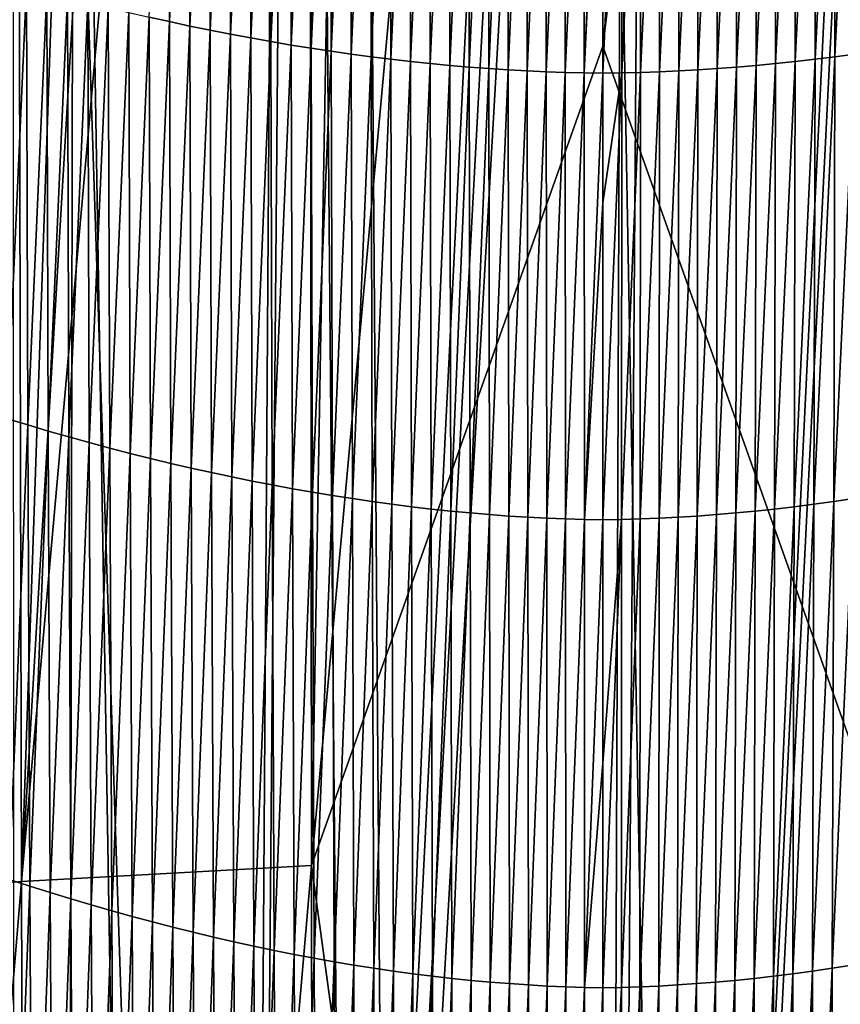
# Model space of a CAD drawing. Header units: metres. Extents: x -24 to 24, y -238 to 25.
# Tile 62 of 256: x -3.58 to 1.46, y -47.6 to -41.56. Entities that reach past the tile are written whole.
import ezdxf

# ---------------------------------------------------------------- set-up
doc = ezdxf.new("R2010")
doc.units = ezdxf.units.M
doc.layers.add('solid_10441023_001', color=7, linetype='CONTINUOUS')

msp = doc.modelspace()

# ---------------------------------------------------------------- linework, layer by layer
at = {"layer": 'solid_10441023_001'}
for points in [[(-3.566604, -46.842449, 88.25399), (-1.787824, -46.745621, 88.445786), (-1.806973, -27.146549, 83.195206)], [(-2.405645, -27.160458, 83.143303), (-3.566604, -46.842449, 88.25399), (-1.806973, -27.146549, 83.195206)], [(-2.405645, -27.160458, 83.143303), (-2.892589, -27.174698, 83.090157), (-3.566604, -46.842449, 88.25399)], [(-1.443438, -27.140036, 83.219521), (-1.806973, -27.146549, 83.195206), (-1.787824, -46.745621, 88.445786)], [(0, -27.12854, 83.262421), (-1.443438, -27.140036, 83.219521), (-1.787824, -46.745621, 88.445786)], [(0, -41.722874, 87.172966), (0, -27.12854, 83.262421), (-1.787824, -46.745621, 88.445786)], [(1.443438, -27.140036, 83.219521), (0, -27.12854, 83.262421), (0, -41.722874, 87.172966)], [(1.443438, -27.140036, 83.219521), (0, -41.722874, 87.172966), (1.806973, -27.146549, 83.195206)], [(1.806973, -27.146549, 83.195206), (0, -41.722874, 87.172966), (1.787824, -46.745625, 88.445786)], [(-5.316508, -47.005234, 87.938446), (-3.566604, -46.842449, 88.25399), (-3.612566, -27.2006, 82.993492)], [(-2.892589, -27.174698, 83.090157), (-3.612566, -27.2006, 82.993492), (-3.566604, -46.842449, 88.25399)], [(-3.645365, -30.080162, 72.965561), (-3.53385, -30.101234, 72.953178), (-4.432342, -69.19239, 83.620834)], [(-3.53385, -30.101234, 72.953178), (-2.230711, -69.448067, 83.334251), (-4.432342, -69.19239, 83.620834)], [(-3.53385, -30.101234, 72.953178), (-1.96983, -30.327375, 72.81971), (-2.230711, -69.448067, 83.334251)], [(-1.96983, -30.327375, 72.81971), (-1.89834, -30.334637, 72.815399), (-2.230711, -69.448067, 83.334251)], [(-1.89834, -30.334637, 72.815399), (-0.284752, -30.427301, 72.760147), (-2.230711, -69.448067, 83.334251)], [(1.966501, -30.327717, 72.819511), (2.230711, -69.448067, 83.334251), (0, -69.534363, 83.237007)], [(1.898634, -30.334604, 72.815422), (1.966501, -30.327717, 72.819511), (0, -69.534363, 83.237007)], [(0.284752, -30.427301, 72.760147), (1.898634, -30.334604, 72.815422), (0, -69.534363, 83.237007)], [(-0.284752, -30.427301, 72.760147), (-0.142244, -30.428909, 72.759186), (-2.230711, -69.448067, 83.334251)], [(-0.142244, -30.428909, 72.759186), (0, -30.429424, 72.758858), (-2.230711, -69.448067, 83.334251)], [(-2.230711, -69.448067, 83.334251), (0, -30.429424, 72.758858), (0, -69.534363, 83.237007)], [(0.142244, -30.428909, 72.759186), (0.284752, -30.427301, 72.760147), (0, -69.534363, 83.237007)], [(0, -30.429424, 72.758858), (0.142244, -30.428909, 72.759186), (0, -69.534363, 83.237007)], [(-3.241028, -34.200409, 21.194168), (-3.617766, -34.117691, 21.149675), (-3.579541, -230.089828, 73.662628)], [(-3.241028, -34.200409, 21.194168), (-3.579541, -230.089828, 73.662628), (-0.000026, -230.061752, 73.765747)], [(-1.754578, -34.453342, 21.326065), (-3.241028, -34.200409, 21.194168), (-0.000026, -230.061752, 73.765747)], [(-1.467946, -34.487286, 21.343132), (-1.754578, -34.453342, 21.326065), (-0.000026, -230.061752, 73.765747)], [(-1.467946, -34.487286, 21.343132), (-0.000026, -230.061752, 73.765747), (0, -34.570553, 21.384037)], [(3.576013, -230.089767, 73.662834), (1.467946, -34.487286, 21.343132), (0, -34.570553, 21.384037)], [(-0.000026, -230.061752, 73.765747), (3.576013, -230.089767, 73.662834), (0, -34.570553, 21.384037)], [(-2.658057, -41.572247, -6.033726), (-2.783028, -41.544384, -6.034948), (-2.662667, -39.014996, -7.946606)], [(-2.658057, -41.572247, -6.033726), (-2.662667, -39.014996, -7.946606), (-2.538125, -39.039497, -7.946858)], [(-2.533264, -41.59898, -6.032499), (-2.658057, -41.572247, -6.033726), (-2.538125, -39.039497, -7.946858)], [(-2.533264, -41.59898, -6.032499), (-2.538125, -39.039497, -7.946858), (-2.413751, -39.062927, -7.947072)], [(-2.408677, -41.624584, -6.031271), (-2.533264, -41.59898, -6.032499), (-2.413751, -39.062927, -7.947072)], [(-2.408677, -41.624584, -6.031271), (-2.413751, -39.062927, -7.947072), (-2.28957, -39.085281, -7.947249)], [(-2.28432, -41.649044, -6.030045), (-2.408677, -41.624584, -6.031271), (-2.28957, -39.085281, -7.947249)], [(-2.28432, -41.649044, -6.030045), (-2.28957, -39.085281, -7.947249), (-2.165607, -39.106552, -7.947392)], [(-2.160219, -41.672356, -6.028824), (-2.28432, -41.649044, -6.030045), (-2.165607, -39.106552, -7.947392)], [(-2.160219, -41.672356, -6.028824), (-2.165607, -39.106552, -7.947392), (-2.041888, -39.126732, -7.947504)], [(-2.036402, -41.694511, -6.027611), (-2.160219, -41.672356, -6.028824), (-2.041888, -39.126732, -7.947504)], [(-2.036402, -41.694511, -6.027611), (-2.041888, -39.126732, -7.947504), (-1.918436, -39.145817, -7.947587)], [(-1.912894, -41.715508, -6.026409), (-2.036402, -41.694511, -6.027611), (-1.918436, -39.145817, -7.947587)], [(-1.912894, -41.715508, -6.026409), (-1.918436, -39.145817, -7.947587), (-1.795277, -39.163799, -7.947643)], [(-1.78972, -41.735332, -6.025222), (-1.912894, -41.715508, -6.026409), (-1.795277, -39.163799, -7.947643)], [(-1.78972, -41.735332, -6.025222), (-1.795277, -39.163799, -7.947643), (-1.672437, -39.180668, -7.947675)], [(-1.666908, -41.753983, -6.024053), (-1.78972, -41.735332, -6.025222), (-1.672437, -39.180668, -7.947675)], [(-1.666908, -41.753983, -6.024053), (-1.672437, -39.180668, -7.947675), (-1.549939, -39.196426, -7.947685)], [(-1.544482, -41.77145, -6.022904), (-1.666908, -41.753983, -6.024053), (-1.549939, -39.196426, -7.947685)], [(-1.544482, -41.77145, -6.022904), (-1.549939, -39.196426, -7.947685), (-1.427808, -39.21106, -7.947675)], [(-1.422469, -41.787727, -6.021779), (-1.544482, -41.77145, -6.022904), (-1.427808, -39.21106, -7.947675)], [(-1.422469, -41.787727, -6.021779), (-1.427808, -39.21106, -7.947675), (-1.30607, -39.224564, -7.947649)], [(-1.300896, -41.802811, -6.020681), (-1.422469, -41.787727, -6.021779), (-1.30607, -39.224564, -7.947649)], [(-1.300896, -41.802811, -6.020681), (-1.30607, -39.224564, -7.947649), (-1.18475, -39.236935, -7.947608)], [(1.179787, -41.816685, -6.019614), (1.18475, -39.236935, -7.947608), (1.30607, -39.224564, -7.947649)], [(1.300896, -41.802811, -6.020681), (1.179787, -41.816685, -6.019614), (1.30607, -39.224564, -7.947649)], [(1.300896, -41.802811, -6.020681), (1.30607, -39.224564, -7.947649), (1.427808, -39.21106, -7.947675)], [(1.422469, -41.787727, -6.021779), (1.300896, -41.802811, -6.020681), (1.427808, -39.21106, -7.947675)], [(1.422469, -41.787727, -6.021779), (1.427808, -39.21106, -7.947675), (1.549939, -39.196426, -7.947685)], [(1.544482, -41.77145, -6.022904), (1.422469, -41.787727, -6.021779), (1.549939, -39.196426, -7.947685)], [(-1.179787, -41.816685, -6.019614), (-1.300896, -41.802811, -6.020681), (-1.18475, -39.236935, -7.947608)], [(-1.179787, -41.816685, -6.019614), (-1.18475, -39.236935, -7.947608), (-1.063873, -39.248161, -7.947556)], [(-1.05917, -41.829353, -6.018579), (-1.179787, -41.816685, -6.019614), (-1.063873, -39.248161, -7.947556)], [(-1.05917, -41.829353, -6.018579), (-1.063873, -39.248161, -7.947556), (-0.943462, -39.258244, -7.947493)], [(-0.939069, -41.840801, -6.017582), (-1.05917, -41.829353, -6.018579), (-0.943462, -39.258244, -7.947493)], [(-0.939069, -41.840801, -6.017582), (-0.943462, -39.258244, -7.947493), (-0.823545, -39.267166, -7.947423)], [(-0.819512, -41.851025, -6.016623), (-0.939069, -41.840801, -6.017582), (-0.823545, -39.267166, -7.947423)], [(-0.819512, -41.851025, -6.016623), (-0.823545, -39.267166, -7.947423), (-0.704144, -39.274929, -7.947349)], [(-0.700523, -41.86002, -6.015708), (-0.819512, -41.851025, -6.016623), (-0.704144, -39.274929, -7.947349)], [(-0.700523, -41.86002, -6.015708), (-0.704144, -39.274929, -7.947349), (-0.585286, -39.281528, -7.947273)], [(-0.58213, -41.867771, -6.014839), (-0.700523, -41.86002, -6.015708), (-0.585286, -39.281528, -7.947273)], [(-0.58213, -41.867771, -6.014839), (-0.585286, -39.281528, -7.947273), (-0.466994, -39.286949, -7.947196)], [(-0.464358, -41.874283, -6.014019), (-0.58213, -41.867771, -6.014839), (-0.466994, -39.286949, -7.947196)], [(-0.464358, -41.874283, -6.014019), (-0.466994, -39.286949, -7.947196), (-0.349295, -39.291191, -7.947123)], [(-0.347234, -41.879536, -6.01325), (-0.464358, -41.874283, -6.014019), (-0.349295, -39.291191, -7.947123)], [(-0.347234, -41.879536, -6.01325), (-0.349295, -39.291191, -7.947123), (-0.232213, -39.294247, -7.947054)], [(-0.230782, -41.883533, -6.012537), (-0.347234, -41.879536, -6.01325), (-0.232213, -39.294247, -7.947054)], [(-0.230782, -41.883533, -6.012537), (-0.232213, -39.294247, -7.947054), (-0.115773, -39.296108, -7.946992)], [(0.11503, -41.886265, -6.011883), (0.115773, -39.296108, -7.946992), (0.232213, -39.294247, -7.947054)], [(0.230782, -41.883533, -6.012537), (0.11503, -41.886265, -6.011883), (0.232213, -39.294247, -7.947054)], [(0.230782, -41.883533, -6.012537), (0.232213, -39.294247, -7.947054), (0.349295, -39.291191, -7.947123)], [(0.347234, -41.879536, -6.01325), (0.230782, -41.883533, -6.012537), (0.349295, -39.291191, -7.947123)], [(0.347234, -41.879536, -6.01325), (0.349295, -39.291191, -7.947123), (0.466994, -39.286949, -7.947196)], [(0.464358, -41.874283, -6.014019), (0.347234, -41.879536, -6.01325), (0.466994, -39.286949, -7.947196)], [(0.464358, -41.874283, -6.014019), (0.466994, -39.286949, -7.947196), (0.585286, -39.281528, -7.947273)], [(0.58213, -41.867771, -6.014839), (0.464358, -41.874283, -6.014019), (0.585286, -39.281528, -7.947273)], [(0.58213, -41.867771, -6.014839), (0.585286, -39.281528, -7.947273), (0.704144, -39.274929, -7.947349)], [(0.700523, -41.86002, -6.015708), (0.58213, -41.867771, -6.014839), (0.704144, -39.274929, -7.947349)], [(0.700523, -41.86002, -6.015708), (0.704144, -39.274929, -7.947349), (0.823545, -39.267166, -7.947423)], [(0.819512, -41.851025, -6.016623), (0.700523, -41.86002, -6.015708), (0.823545, -39.267166, -7.947423)], [(0.819512, -41.851025, -6.016623), (0.823545, -39.267166, -7.947423), (0.943462, -39.258244, -7.947493)], [(0.939069, -41.840801, -6.017582), (0.819512, -41.851025, -6.016623), (0.943462, -39.258244, -7.947493)], [(0.939069, -41.840801, -6.017582), (0.943462, -39.258244, -7.947493), (1.063873, -39.248161, -7.947556)], [(1.05917, -41.829353, -6.018579), (0.939069, -41.840801, -6.017582), (1.063873, -39.248161, -7.947556)], [(1.05917, -41.829353, -6.018579), (1.063873, -39.248161, -7.947556), (1.18475, -39.236935, -7.947608)], [(1.179787, -41.816685, -6.019614), (1.05917, -41.829353, -6.018579), (1.18475, -39.236935, -7.947608)], [(-0.11503, -41.886265, -6.011883), (-0.230782, -41.883533, -6.012537), (-0.115773, -39.296108, -7.946992)], [(-0.11503, -41.886265, -6.011883), (-0.115773, -39.296108, -7.946992), (0, -39.296719, -7.946983)], [(0, -39.463322, -7.812435), (-0.11503, -41.886265, -6.011883), (0, -39.296719, -7.946983)], [(0.115773, -39.296108, -7.946992), (0, -41.887814, -6.011228), (0, -39.463322, -7.812435)], [(0.11503, -41.886265, -6.011883), (0, -41.887814, -6.011228), (0.115773, -39.296108, -7.946992)], [(0, -39.463322, -7.812435), (0, -41.887814, -6.011228), (-0.11503, -41.886265, -6.011883)], [(-3.653523, -44.00647, -4.350955), (-3.660649, -41.318508, -6.043179), (-3.535154, -41.354, -6.042045)], [(-3.527722, -44.044701, -4.3483), (-3.653523, -44.00647, -4.350955), (-3.535154, -41.354, -6.042045)], [(-3.527722, -44.044701, -4.3483), (-3.535154, -41.354, -6.042045), (-3.409656, -41.388439, -6.040897)], [(-3.401946, -44.081814, -4.345666), (-3.527722, -44.044701, -4.3483), (-3.409656, -41.388439, -6.040897)], [(-3.401946, -44.081814, -4.345666), (-3.409656, -41.388439, -6.040897), (-3.284181, -41.421814, -6.039735)], [(-3.276224, -44.117794, -4.343054), (-3.401946, -44.081814, -4.345666), (-3.284181, -41.421814, -6.039735)], [(-3.276224, -44.117794, -4.343054), (-3.284181, -41.421814, -6.039735), (-3.158755, -41.454105, -6.038558)], [(-3.150581, -44.152626, -4.340464), (-3.276224, -44.117794, -4.343054), (-3.158755, -41.454105, -6.038558)], [(-3.150581, -44.152626, -4.340464), (-3.158755, -41.454105, -6.038558), (-3.033403, -41.485306, -6.037367)], [(-3.025045, -44.186295, -4.337896), (-3.150581, -44.152626, -4.340464), (-3.033403, -41.485306, -6.037367)], [(-3.025045, -44.186295, -4.337896), (-3.033403, -41.485306, -6.037367), (-2.908152, -41.515404, -6.036163)], [(-2.899643, -44.218792, -4.335352), (-3.025045, -44.186295, -4.337896), (-2.908152, -41.515404, -6.036163)], [(-2.899643, -44.218792, -4.335352), (-2.908152, -41.515404, -6.036163), (-2.783028, -41.544384, -6.034948)], [(-2.774403, -44.250103, -4.332836), (-2.899643, -44.218792, -4.335352), (-2.783028, -41.544384, -6.034948)], [(-2.774403, -44.250103, -4.332836), (-2.783028, -41.544384, -6.034948), (-2.658057, -41.572247, -6.033726)], [(-2.649349, -44.280224, -4.33035), (-2.774403, -44.250103, -4.332836), (-2.658057, -41.572247, -6.033726)], [(-2.649349, -44.280224, -4.33035), (-2.658057, -41.572247, -6.033726), (-2.533264, -41.59898, -6.032499)], [(-2.524511, -44.309147, -4.327899), (-2.649349, -44.280224, -4.33035), (-2.533264, -41.59898, -6.032499)], [(-2.524511, -44.309147, -4.327899), (-2.533264, -41.59898, -6.032499), (-2.408677, -41.624584, -6.031271)], [(-2.399914, -44.336864, -4.325487), (-2.524511, -44.309147, -4.327899), (-2.408677, -41.624584, -6.031271)], [(-2.399914, -44.336864, -4.325487), (-2.408677, -41.624584, -6.031271), (-2.28432, -41.649044, -6.030045)], [(-2.275585, -44.363365, -4.323117), (-2.399914, -44.336864, -4.325487), (-2.28432, -41.649044, -6.030045)], [(-2.275585, -44.363365, -4.323117), (-2.28432, -41.649044, -6.030045), (-2.160219, -41.672356, -6.028824)], [(-2.151552, -44.388649, -4.320794), (-2.275585, -44.363365, -4.323117), (-2.160219, -41.672356, -6.028824)], [(-2.151552, -44.388649, -4.320794), (-2.160219, -41.672356, -6.028824), (-2.036402, -41.694511, -6.027611)], [(-2.02784, -44.412704, -4.31852), (-2.151552, -44.388649, -4.320794), (-2.036402, -41.694511, -6.027611)], [(-2.02784, -44.412704, -4.31852), (-2.036402, -41.694511, -6.027611), (-1.912894, -41.715508, -6.026409)], [(-1.904477, -44.435524, -4.3163), (-2.02784, -44.412704, -4.31852), (-1.912894, -41.715508, -6.026409)], [(-1.904477, -44.435524, -4.3163), (-1.912894, -41.715508, -6.026409), (-1.78972, -41.735332, -6.025222)], [(-1.781489, -44.4571, -4.314138), (-1.904477, -44.435524, -4.3163), (-1.78972, -41.735332, -6.025222)], [(-1.781489, -44.4571, -4.314138), (-1.78972, -41.735332, -6.025222), (-1.666908, -41.753983, -6.024053)], [(0, -59.765213, 92.007393), (0, -41.722874, 87.172966), (-1.787824, -46.745621, 88.445786)], [(-1.658905, -44.477428, -4.312038), (-1.781489, -44.4571, -4.314138), (-1.666908, -41.753983, -6.024053)], [(-1.658905, -44.477428, -4.312038), (-1.666908, -41.753983, -6.024053), (-1.544482, -41.77145, -6.022904)], [(1.787824, -46.745625, 88.445786), (0, -41.722874, 87.172966), (0, -59.765213, 92.007393)], [(-1.536749, -44.496494, -4.310004), (-1.658905, -44.477428, -4.312038), (-1.544482, -41.77145, -6.022904)], [(-1.536749, -44.496494, -4.310004), (-1.544482, -41.77145, -6.022904), (-1.422469, -41.787727, -6.021779)], [(-1.415049, -44.514297, -4.308038), (-1.536749, -44.496494, -4.310004), (-1.422469, -41.787727, -6.021779)], [(-1.415049, -44.514297, -4.308038), (-1.422469, -41.787727, -6.021779), (-1.300896, -41.802811, -6.020681)], [(-1.293832, -44.53083, -4.306145), (-1.415049, -44.514297, -4.308038), (-1.300896, -41.802811, -6.020681)], [(-1.293832, -44.53083, -4.306145), (-1.300896, -41.802811, -6.020681), (-1.179787, -41.816685, -6.019614)], [(-1.173125, -44.546082, -4.304329), (-1.293832, -44.53083, -4.306145), (-1.179787, -41.816685, -6.019614)], [(-1.173125, -44.546082, -4.304329), (-1.179787, -41.816685, -6.019614), (-1.05917, -41.829353, -6.018579)], [(-1.052955, -44.560043, -4.302594), (-1.173125, -44.546082, -4.304329), (-1.05917, -41.829353, -6.018579)], [(-1.052955, -44.560043, -4.302594), (-1.05917, -41.829353, -6.018579), (-0.939069, -41.840801, -6.017582)], [(0.933348, -44.572712, -4.300943), (0.939069, -41.840801, -6.017582), (1.05917, -41.829353, -6.018579)], [(1.052955, -44.560043, -4.302594), (0.933348, -44.572712, -4.300943), (1.05917, -41.829353, -6.018579)], [(1.052955, -44.560043, -4.302594), (1.05917, -41.829353, -6.018579), (1.179787, -41.816685, -6.019614)], [(1.173125, -44.546082, -4.304329), (1.052955, -44.560043, -4.302594), (1.179787, -41.816685, -6.019614)], [(1.173125, -44.546082, -4.304329), (1.179787, -41.816685, -6.019614), (1.300896, -41.802811, -6.020681)], [(1.293832, -44.53083, -4.306145), (1.173125, -44.546082, -4.304329), (1.300896, -41.802811, -6.020681)], [(1.293832, -44.53083, -4.306145), (1.300896, -41.802811, -6.020681), (1.422469, -41.787727, -6.021779)], [(1.415049, -44.514297, -4.308038), (1.293832, -44.53083, -4.306145), (1.422469, -41.787727, -6.021779)], [(1.415049, -44.514297, -4.308038), (1.422469, -41.787727, -6.021779), (1.544482, -41.77145, -6.022904)], [(1.536749, -44.496494, -4.310004), (1.415049, -44.514297, -4.308038), (1.544482, -41.77145, -6.022904)], [(-0.933348, -44.572712, -4.300943), (-1.052955, -44.560043, -4.302594), (-0.939069, -41.840801, -6.017582)], [(-0.933348, -44.572712, -4.300943), (-0.939069, -41.840801, -6.017582), (-0.819512, -41.851025, -6.016623)], [(-0.814331, -44.58408, -4.299381), (-0.933348, -44.572712, -4.300943), (-0.819512, -41.851025, -6.016623)], [(-0.814331, -44.58408, -4.299381), (-0.819512, -41.851025, -6.016623), (-0.700523, -41.86002, -6.015708)], [(-0.695931, -44.594135, -4.297911), (-0.814331, -44.58408, -4.299381), (-0.700523, -41.86002, -6.015708)], [(-0.695931, -44.594135, -4.297911), (-0.700523, -41.86002, -6.015708), (-0.58213, -41.867771, -6.014839)], [(-0.578175, -44.602875, -4.296536), (-0.695931, -44.594135, -4.297911), (-0.58213, -41.867771, -6.014839)], [(-0.578175, -44.602875, -4.296536), (-0.58213, -41.867771, -6.014839), (-0.464358, -41.874283, -6.014019)], [(-0.46109, -44.610291, -4.295262), (-0.578175, -44.602875, -4.296536), (-0.464358, -41.874283, -6.014019)], [(-0.46109, -44.610291, -4.295262), (-0.464358, -41.874283, -6.014019), (-0.347234, -41.879536, -6.01325)], [(-0.344702, -44.616371, -4.294091), (-0.46109, -44.610291, -4.295262), (-0.347234, -41.879536, -6.01325)], [(-0.344702, -44.616371, -4.294091), (-0.347234, -41.879536, -6.01325), (-0.230782, -41.883533, -6.012537)], [(-0.229039, -44.621117, -4.293027), (-0.344702, -44.616371, -4.294091), (-0.230782, -41.883533, -6.012537)], [(-0.229039, -44.621117, -4.293027), (-0.230782, -41.883533, -6.012537), (-0.11503, -41.886265, -6.011883)], [(-0.114126, -44.624512, -4.292075), (-0.229039, -44.621117, -4.293027), (-0.11503, -41.886265, -6.011883)], [(-0.114126, -44.624512, -4.292075), (-0.11503, -41.886265, -6.011883), (0, -41.887814, -6.011228)], [(0, -42.683083, -5.479637), (-0.114126, -44.624512, -4.292075), (0, -41.887814, -6.011228)], [(0.11503, -41.886265, -6.011883), (0, -42.683083, -5.479637), (0, -41.887814, -6.011228)], [(0.11503, -41.886265, -6.011883), (0, -44.626637, -4.29119), (0, -42.683083, -5.479637)], [(0.114126, -44.624512, -4.292075), (0, -44.626637, -4.29119), (0.11503, -41.886265, -6.011883)], [(0.114126, -44.624512, -4.292075), (0.11503, -41.886265, -6.011883), (0.230782, -41.883533, -6.012537)], [(0.229039, -44.621117, -4.293027), (0.114126, -44.624512, -4.292075), (0.230782, -41.883533, -6.012537)], [(0.229039, -44.621117, -4.293027), (0.230782, -41.883533, -6.012537), (0.347234, -41.879536, -6.01325)], [(0.344702, -44.616371, -4.294091), (0.229039, -44.621117, -4.293027), (0.347234, -41.879536, -6.01325)], [(0.344702, -44.616371, -4.294091), (0.347234, -41.879536, -6.01325), (0.464358, -41.874283, -6.014019)], [(0.46109, -44.610291, -4.295262), (0.344702, -44.616371, -4.294091), (0.464358, -41.874283, -6.014019)], [(0.46109, -44.610291, -4.295262), (0.464358, -41.874283, -6.014019), (0.58213, -41.867771, -6.014839)], [(0.578175, -44.602875, -4.296536), (0.46109, -44.610291, -4.295262), (0.58213, -41.867771, -6.014839)], [(0.578175, -44.602875, -4.296536), (0.58213, -41.867771, -6.014839), (0.700523, -41.86002, -6.015708)], [(0.695931, -44.594135, -4.297911), (0.578175, -44.602875, -4.296536), (0.700523, -41.86002, -6.015708)], [(0.695931, -44.594135, -4.297911), (0.700523, -41.86002, -6.015708), (0.819512, -41.851025, -6.016623)], [(0.814331, -44.58408, -4.299381), (0.695931, -44.594135, -4.297911), (0.819512, -41.851025, -6.016623)], [(0.814331, -44.58408, -4.299381), (0.819512, -41.851025, -6.016623), (0.939069, -41.840801, -6.017582)], [(0.933348, -44.572712, -4.300943), (0.814331, -44.58408, -4.299381), (0.939069, -41.840801, -6.017582)], [(0, -42.683083, -5.479637), (0, -44.626637, -4.29119), (-0.114126, -44.624512, -4.292075)], [(-3.641375, -46.830593, -2.877371), (-3.653523, -44.00647, -4.350955), (-3.527722, -44.044701, -4.3483)], [(-3.515466, -46.871525, -2.873437), (-3.641375, -46.830593, -2.877371), (-3.527722, -44.044701, -4.3483)], [(-3.515466, -46.871525, -2.873437), (-3.527722, -44.044701, -4.3483), (-3.401946, -44.081814, -4.345666)], [(-3.389613, -46.911259, -2.869561), (-3.515466, -46.871525, -2.873437), (-3.401946, -44.081814, -4.345666)], [(-3.389613, -46.911259, -2.869561), (-3.401946, -44.081814, -4.345666), (-3.276224, -44.117794, -4.343054)], [(-3.263842, -46.949783, -2.865745), (-3.389613, -46.911259, -2.869561), (-3.276224, -44.117794, -4.343054)], [(-3.263842, -46.949783, -2.865745), (-3.276224, -44.117794, -4.343054), (-3.150581, -44.152626, -4.340464)], [(-3.138182, -46.98708, -2.861989), (-3.263842, -46.949783, -2.865745), (-3.150581, -44.152626, -4.340464)], [(-3.138182, -46.98708, -2.861989), (-3.150581, -44.152626, -4.340464), (-3.025045, -44.186295, -4.337896)], [(-3.012662, -47.023132, -2.858293), (-3.138182, -46.98708, -2.861989), (-3.025045, -44.186295, -4.337896)], [(-3.012662, -47.023132, -2.858293), (-3.025045, -44.186295, -4.337896), (-2.899643, -44.218792, -4.335352)], [(-2.887309, -47.05793, -2.854661), (-3.012662, -47.023132, -2.858293), (-2.899643, -44.218792, -4.335352)], [(-2.887309, -47.05793, -2.854661), (-2.899643, -44.218792, -4.335352), (-2.774403, -44.250103, -4.332836)], [(-2.76215, -47.091461, -2.851096), (-2.887309, -47.05793, -2.854661), (-2.774403, -44.250103, -4.332836)], [(-2.76215, -47.091461, -2.851096), (-2.774403, -44.250103, -4.332836), (-2.649349, -44.280224, -4.33035)], [(-2.637213, -47.123718, -2.847602), (-2.76215, -47.091461, -2.851096), (-2.649349, -44.280224, -4.33035)], [(-2.637213, -47.123718, -2.847602), (-2.649349, -44.280224, -4.33035), (-2.524511, -44.309147, -4.327899)], [(-2.512525, -47.154697, -2.844183), (-2.637213, -47.123718, -2.847602), (-2.524511, -44.309147, -4.327899)], [(-2.512525, -47.154697, -2.844183), (-2.524511, -44.309147, -4.327899), (-2.399914, -44.336864, -4.325487)], [(-2.388114, -47.184383, -2.840845), (-2.512525, -47.154697, -2.844183), (-2.399914, -44.336864, -4.325487)], [(-2.388114, -47.184383, -2.840845), (-2.399914, -44.336864, -4.325487), (-2.275585, -44.363365, -4.323117)], [(-2.264006, -47.212772, -2.837592), (-2.388114, -47.184383, -2.840845), (-2.275585, -44.363365, -4.323117)], [(-2.264006, -47.212772, -2.837592), (-2.275585, -44.363365, -4.323117), (-2.151552, -44.388649, -4.320794)], [(-2.140229, -47.239861, -2.834427), (-2.264006, -47.212772, -2.837592), (-2.151552, -44.388649, -4.320794)], [(-2.140229, -47.239861, -2.834427), (-2.151552, -44.388649, -4.320794), (-2.02784, -44.412704, -4.31852)], [(-2.016811, -47.265633, -2.831357), (-2.140229, -47.239861, -2.834427), (-2.02784, -44.412704, -4.31852)], [(-2.016811, -47.265633, -2.831357), (-2.02784, -44.412704, -4.31852), (-1.904477, -44.435524, -4.3163)], [(-1.893779, -47.290085, -2.828384), (-2.016811, -47.265633, -2.831357), (-1.904477, -44.435524, -4.3163)], [(-1.893779, -47.290085, -2.828384), (-1.904477, -44.435524, -4.3163), (-1.781489, -44.4571, -4.314138)], [(-1.771159, -47.313206, -2.825514), (-1.893779, -47.290085, -2.828384), (-1.781489, -44.4571, -4.314138)], [(-1.771159, -47.313206, -2.825514), (-1.781489, -44.4571, -4.314138), (-1.658905, -44.477428, -4.312038)], [(-1.64898, -47.334991, -2.82275), (-1.771159, -47.313206, -2.825514), (-1.658905, -44.477428, -4.312038)], [(-1.64898, -47.334991, -2.82275), (-1.658905, -44.477428, -4.312038), (-1.536749, -44.496494, -4.310004)], [(-1.527269, -47.355434, -2.820098), (-1.64898, -47.334991, -2.82275), (-1.536749, -44.496494, -4.310004)], [(-1.527269, -47.355434, -2.820098), (-1.536749, -44.496494, -4.310004), (-1.415049, -44.514297, -4.308038)], [(-1.406052, -47.374523, -2.817562), (-1.527269, -47.355434, -2.820098), (-1.415049, -44.514297, -4.308038)], [(-1.406052, -47.374523, -2.817562), (-1.415049, -44.514297, -4.308038), (-1.293832, -44.53083, -4.306145)], [(-1.285358, -47.392254, -2.815146), (-1.406052, -47.374523, -2.817562), (-1.293832, -44.53083, -4.306145)], [(-1.285358, -47.392254, -2.815146), (-1.293832, -44.53083, -4.306145), (-1.173125, -44.546082, -4.304329)], [(-1.165213, -47.408611, -2.812854), (-1.285358, -47.392254, -2.815146), (-1.173125, -44.546082, -4.304329)], [(-1.165213, -47.408611, -2.812854), (-1.173125, -44.546082, -4.304329), (-1.052955, -44.560043, -4.302594)], [(1.045646, -47.423599, -2.810692), (1.052955, -44.560043, -4.302594), (1.173125, -44.546082, -4.304329)], [(1.165213, -47.408611, -2.812854), (1.045646, -47.423599, -2.810692), (1.173125, -44.546082, -4.304329)], [(1.165213, -47.408611, -2.812854), (1.173125, -44.546082, -4.304329), (1.293832, -44.53083, -4.306145)], [(1.285358, -47.392254, -2.815146), (1.165213, -47.408611, -2.812854), (1.293832, -44.53083, -4.306145)], [(1.285358, -47.392254, -2.815146), (1.293832, -44.53083, -4.306145), (1.415049, -44.514297, -4.308038)], [(1.406052, -47.374523, -2.817562), (1.285358, -47.392254, -2.815146), (1.415049, -44.514297, -4.308038)], [(1.406052, -47.374523, -2.817562), (1.415049, -44.514297, -4.308038), (1.536749, -44.496494, -4.310004)], [(1.527269, -47.355434, -2.820098), (1.406052, -47.374523, -2.817562), (1.536749, -44.496494, -4.310004)], [(-1.045646, -47.423599, -2.810692), (-1.165213, -47.408611, -2.812854), (-1.052955, -44.560043, -4.302594)], [(-1.045646, -47.423599, -2.810692), (-1.052955, -44.560043, -4.302594), (-0.933348, -44.572712, -4.300943)], [(-0.926682, -47.437199, -2.808663), (-1.045646, -47.423599, -2.810692), (-0.933348, -44.572712, -4.300943)], [(-0.926682, -47.437199, -2.808663), (-0.933348, -44.572712, -4.300943), (-0.814331, -44.58408, -4.299381)], [(-0.808351, -47.449409, -2.806772), (-0.926682, -47.437199, -2.808663), (-0.814331, -44.58408, -4.299381)], [(-0.808351, -47.449409, -2.806772), (-0.814331, -44.58408, -4.299381), (-0.695931, -44.594135, -4.297911)], [(-0.690678, -47.460217, -2.805024), (-0.808351, -47.449409, -2.806772), (-0.695931, -44.594135, -4.297911)], [(-0.690678, -47.460217, -2.805024), (-0.695931, -44.594135, -4.297911), (-0.578175, -44.602875, -4.296536)], [(-0.573691, -47.46962, -2.803423), (-0.690678, -47.460217, -2.805024), (-0.578175, -44.602875, -4.296536)], [(-0.573691, -47.46962, -2.803423), (-0.578175, -44.602875, -4.296536), (-0.46109, -44.610291, -4.295262)], [(0.457418, -47.477604, -2.801973), (0.46109, -44.610291, -4.295262), (0.578175, -44.602875, -4.296536)], [(0.573691, -47.46962, -2.803423), (0.457418, -47.477604, -2.801973), (0.578175, -44.602875, -4.296536)], [(0.573691, -47.46962, -2.803423), (0.578175, -44.602875, -4.296536), (0.695931, -44.594135, -4.297911)], [(0.690678, -47.460217, -2.805024), (0.573691, -47.46962, -2.803423), (0.695931, -44.594135, -4.297911)], [(0.690678, -47.460217, -2.805024), (0.695931, -44.594135, -4.297911), (0.814331, -44.58408, -4.299381)], [(0.808351, -47.449409, -2.806772), (0.690678, -47.460217, -2.805024), (0.814331, -44.58408, -4.299381)], [(0.808351, -47.449409, -2.806772), (0.814331, -44.58408, -4.299381), (0.933348, -44.572712, -4.300943)], [(0.926682, -47.437199, -2.808663), (0.808351, -47.449409, -2.806772), (0.933348, -44.572712, -4.300943)], [(0.926682, -47.437199, -2.808663), (0.933348, -44.572712, -4.300943), (1.052955, -44.560043, -4.302594)], [(1.045646, -47.423599, -2.810692), (0.926682, -47.437199, -2.808663), (1.052955, -44.560043, -4.302594)], [(-0.457418, -47.477604, -2.801973), (-0.573691, -47.46962, -2.803423), (-0.46109, -44.610291, -4.295262)], [(-0.457418, -47.477604, -2.801973), (-0.46109, -44.610291, -4.295262), (-0.344702, -44.616371, -4.294091)], [(-0.341886, -47.484169, -2.800678), (-0.457418, -47.477604, -2.801973), (-0.344702, -44.616371, -4.294091)], [(-0.341886, -47.484169, -2.800678), (-0.344702, -44.616371, -4.294091), (-0.229039, -44.621117, -4.293027)], [(-0.227121, -47.4893, -2.799544), (-0.341886, -47.484169, -2.800678), (-0.229039, -44.621117, -4.293027)], [(-0.227121, -47.4893, -2.799544), (-0.229039, -44.621117, -4.293027), (-0.114126, -44.624512, -4.292075)], [(-0.113153, -47.492992, -2.798575), (-0.227121, -47.4893, -2.799544), (-0.114126, -44.624512, -4.292075)], [(-0.113153, -47.492992, -2.798575), (-0.114126, -44.624512, -4.292075), (0, -44.626637, -4.29119)], [(0, -46.11869, -3.477676), (-0.113153, -47.492992, -2.798575), (0, -44.626637, -4.29119)], [(0.114126, -44.624512, -4.292075), (0, -46.11869, -3.477676), (0, -44.626637, -4.29119)], [(0.114126, -44.624512, -4.292075), (0, -47.49514, -2.797819), (0, -46.11869, -3.477676)], [(0.113153, -47.492992, -2.798575), (0, -47.49514, -2.797819), (0.114126, -44.624512, -4.292075)], [(0.113153, -47.492992, -2.798575), (0.114126, -44.624512, -4.292075), (0.229039, -44.621117, -4.293027)], [(0.227121, -47.4893, -2.799544), (0.113153, -47.492992, -2.798575), (0.229039, -44.621117, -4.293027)], [(0.227121, -47.4893, -2.799544), (0.229039, -44.621117, -4.293027), (0.344702, -44.616371, -4.294091)], [(0.341886, -47.484169, -2.800678), (0.227121, -47.4893, -2.799544), (0.344702, -44.616371, -4.294091)], [(0.341886, -47.484169, -2.800678), (0.344702, -44.616371, -4.294091), (0.46109, -44.610291, -4.295262)], [(0.457418, -47.477604, -2.801973), (0.341886, -47.484169, -2.800678), (0.46109, -44.610291, -4.295262)], [(0, -46.11869, -3.477676), (0, -47.49514, -2.797819), (-0.113153, -47.492992, -2.798575)], [(-3.566604, -46.842449, 88.25399), (-3.509476, -66.772957, 93.592827), (-1.787824, -46.745621, 88.445786)], [(-3.509476, -66.772957, 93.592827), (-1.760415, -66.706955, 93.7939), (-1.787824, -46.745621, 88.445786)], [(0, -59.765213, 92.007393), (-1.787824, -46.745621, 88.445786), (-1.760415, -66.706955, 93.7939)], [(1.787824, -46.745625, 88.445786), (0, -59.765213, 92.007393), (1.760415, -66.70697, 93.7939)], [(-3.624994, -49.775665, -1.633117), (-3.641375, -46.830593, -2.877371), (-3.515466, -46.871525, -2.873437)], [(-5.316508, -47.005234, 87.938446), (-5.225171, -66.886978, 93.263481), (-3.566604, -46.842449, 88.25399)], [(-5.225171, -66.886978, 93.263481), (-3.509476, -66.772957, 93.592827), (-3.566604, -46.842449, 88.25399)], [(-3.499175, -49.819202, -1.628142), (-3.624994, -49.775665, -1.633117), (-3.515466, -46.871525, -2.873437)], [(-3.499175, -49.819202, -1.628142), (-3.515466, -46.871525, -2.873437), (-3.389613, -46.911259, -2.869561)], [(-3.373441, -49.861446, -1.623263), (-3.499175, -49.819202, -1.628142), (-3.389613, -46.911259, -2.869561)], [(-3.373441, -49.861446, -1.623263), (-3.389613, -46.911259, -2.869561), (-3.263842, -46.949783, -2.865745)], [(-3.247818, -49.902386, -1.618482), (-3.373441, -49.861446, -1.623263), (-3.263842, -46.949783, -2.865745)], [(-3.247818, -49.902386, -1.618482), (-3.263842, -46.949783, -2.865745), (-3.138182, -46.98708, -2.861989)], [(-3.122336, -49.942005, -1.6138), (-3.247818, -49.902386, -1.618482), (-3.138182, -46.98708, -2.861989)], [(-3.122336, -49.942005, -1.6138), (-3.138182, -46.98708, -2.861989), (-3.012662, -47.023132, -2.858293)], [(-2.997024, -49.980286, -1.609218), (-3.122336, -49.942005, -1.6138), (-3.012662, -47.023132, -2.858293)], [(-2.997024, -49.980286, -1.609218), (-3.012662, -47.023132, -2.858293), (-2.887309, -47.05793, -2.854661)], [(-2.87191, -50.017208, -1.604738), (-2.997024, -49.980286, -1.609218), (-2.887309, -47.05793, -2.854661)], [(-2.87191, -50.017208, -1.604738), (-2.887309, -47.05793, -2.854661), (-2.76215, -47.091461, -2.851096)], [(-2.747022, -50.052773, -1.600366), (-2.87191, -50.017208, -1.604738), (-2.76215, -47.091461, -2.851096)], [(-2.747022, -50.052773, -1.600366), (-2.76215, -47.091461, -2.851096), (-2.637213, -47.123718, -2.847602)], [(-2.622387, -50.086964, -1.596107), (-2.747022, -50.052773, -1.600366), (-2.637213, -47.123718, -2.847602)], [(-2.622387, -50.086964, -1.596107), (-2.637213, -47.123718, -2.847602), (-2.512525, -47.154697, -2.844183)], [(-2.498032, -50.119774, -1.591964), (-2.622387, -50.086964, -1.596107), (-2.512525, -47.154697, -2.844183)], [(-2.498032, -50.119774, -1.591964), (-2.512525, -47.154697, -2.844183), (-2.388114, -47.184383, -2.840845)], [(-2.373985, -50.151196, -1.587944), (-2.498032, -50.119774, -1.591964), (-2.388114, -47.184383, -2.840845)], [(-2.373985, -50.151196, -1.587944), (-2.388114, -47.184383, -2.840845), (-2.264006, -47.212772, -2.837592)], [(-2.250274, -50.181221, -1.584051), (-2.373985, -50.151196, -1.587944), (-2.264006, -47.212772, -2.837592)], [(-2.250274, -50.181221, -1.584051), (-2.264006, -47.212772, -2.837592), (-2.140229, -47.239861, -2.834427)], [(-2.126925, -50.209843, -1.580291), (-2.250274, -50.181221, -1.584051), (-2.140229, -47.239861, -2.834427)], [(-2.126925, -50.209843, -1.580291), (-2.140229, -47.239861, -2.834427), (-2.016811, -47.265633, -2.831357)], [(-2.003967, -50.237049, -1.576667), (-2.126925, -50.209843, -1.580291), (-2.016811, -47.265633, -2.831357)], [(-2.003967, -50.237049, -1.576667), (-2.016811, -47.265633, -2.831357), (-1.893779, -47.290085, -2.828384)], [(-1.881427, -50.262836, -1.573186), (-2.003967, -50.237049, -1.576667), (-1.893779, -47.290085, -2.828384)], [(-1.881427, -50.262836, -1.573186), (-1.893779, -47.290085, -2.828384), (-1.771159, -47.313206, -2.825514)], [(-1.759332, -50.287189, -1.569852), (-1.881427, -50.262836, -1.573186), (-1.771159, -47.313206, -2.825514)], [(-1.759332, -50.287189, -1.569852), (-1.771159, -47.313206, -2.825514), (-1.64898, -47.334991, -2.82275)], [(-1.637709, -50.310108, -1.566671), (-1.759332, -50.287189, -1.569852), (-1.64898, -47.334991, -2.82275)], [(-1.637709, -50.310108, -1.566671), (-1.64898, -47.334991, -2.82275), (-1.527269, -47.355434, -2.820098)], [(-1.516587, -50.331577, -1.563646), (-1.637709, -50.310108, -1.566671), (-1.527269, -47.355434, -2.820098)], [(-1.516587, -50.331577, -1.563646), (-1.527269, -47.355434, -2.820098), (-1.406052, -47.374523, -2.817562)], [(-1.395992, -50.351589, -1.560784), (-1.516587, -50.331577, -1.563646), (-1.406052, -47.374523, -2.817562)], [(-1.395992, -50.351589, -1.560784), (-1.406052, -47.374523, -2.817562), (-1.285358, -47.392254, -2.815146)], [(1.275952, -50.37014, -1.558089), (1.285358, -47.392254, -2.815146), (1.406052, -47.374523, -2.817562)], [(1.395992, -50.351589, -1.560784), (1.275952, -50.37014, -1.558089), (1.406052, -47.374523, -2.817562)], [(1.395992, -50.351589, -1.560784), (1.406052, -47.374523, -2.817562), (1.527269, -47.355434, -2.820098)], [(1.516587, -50.331577, -1.563646), (1.395992, -50.351589, -1.560784), (1.527269, -47.355434, -2.820098)], [(-1.275952, -50.37014, -1.558089), (-1.395992, -50.351589, -1.560784), (-1.285358, -47.392254, -2.815146)], [(-1.275952, -50.37014, -1.558089), (-1.285358, -47.392254, -2.815146), (-1.165213, -47.408611, -2.812854)], [(-1.156495, -50.387218, -1.555565), (-1.275952, -50.37014, -1.558089), (-1.165213, -47.408611, -2.812854)], [(-1.156495, -50.387218, -1.555565), (-1.165213, -47.408611, -2.812854), (-1.045646, -47.423599, -2.810692)], [(-1.037647, -50.402817, -1.553219), (-1.156495, -50.387218, -1.555565), (-1.045646, -47.423599, -2.810692)], [(-1.037647, -50.402817, -1.553219), (-1.045646, -47.423599, -2.810692), (-0.926682, -47.437199, -2.808663)], [(-0.919437, -50.416924, -1.551055), (-1.037647, -50.402817, -1.553219), (-0.926682, -47.437199, -2.808663)], [(-0.919437, -50.416924, -1.551055), (-0.926682, -47.437199, -2.808663), (-0.808351, -47.449409, -2.806772)], [(0.801892, -50.429535, -1.549079), (0.808351, -47.449409, -2.806772), (0.926682, -47.437199, -2.808663)], [(0.919437, -50.416924, -1.551055), (0.801892, -50.429535, -1.549079), (0.926682, -47.437199, -2.808663)], [(0.919437, -50.416924, -1.551055), (0.926682, -47.437199, -2.808663), (1.045646, -47.423599, -2.810692)], [(1.037647, -50.402817, -1.553219), (0.919437, -50.416924, -1.551055), (1.045646, -47.423599, -2.810692)], [(1.037647, -50.402817, -1.553219), (1.045646, -47.423599, -2.810692), (1.165213, -47.408611, -2.812854)], [(1.156495, -50.387218, -1.555565), (1.037647, -50.402817, -1.553219), (1.165213, -47.408611, -2.812854)], [(1.156495, -50.387218, -1.555565), (1.165213, -47.408611, -2.812854), (1.285358, -47.392254, -2.815146)], [(1.275952, -50.37014, -1.558089), (1.156495, -50.387218, -1.555565), (1.285358, -47.392254, -2.815146)], [(-0.801892, -50.429535, -1.549079), (-0.919437, -50.416924, -1.551055), (-0.808351, -47.449409, -2.806772)], [(-0.801892, -50.429535, -1.549079), (-0.808351, -47.449409, -2.806772), (-0.690678, -47.460217, -2.805024)], [(-0.685039, -50.440639, -1.547294), (-0.801892, -50.429535, -1.549079), (-0.690678, -47.460217, -2.805024)], [(-0.685039, -50.440639, -1.547294), (-0.690678, -47.460217, -2.805024), (-0.573691, -47.46962, -2.803423)], [(-0.568906, -50.45023, -1.545706), (-0.685039, -50.440639, -1.547294), (-0.573691, -47.46962, -2.803423)], [(-0.568906, -50.45023, -1.545706), (-0.573691, -47.46962, -2.803423), (-0.457418, -47.477604, -2.801973)], [(-0.45352, -50.458298, -1.54432), (-0.568906, -50.45023, -1.545706), (-0.457418, -47.477604, -2.801973)], [(-0.45352, -50.458298, -1.54432), (-0.457418, -47.477604, -2.801973), (-0.341886, -47.484169, -2.800678)], [(-0.338909, -50.464832, -1.543141), (-0.45352, -50.458298, -1.54432), (-0.341886, -47.484169, -2.800678)], [(-0.338909, -50.464832, -1.543141), (-0.341886, -47.484169, -2.800678), (-0.227121, -47.4893, -2.799544)], [(-0.225099, -50.46983, -1.542174), (-0.338909, -50.464832, -1.543141), (-0.227121, -47.4893, -2.799544)], [(-0.225099, -50.46983, -1.542174), (-0.227121, -47.4893, -2.799544), (-0.113153, -47.492992, -2.798575)], [(-0.11212, -50.473278, -1.541425), (-0.225099, -50.46983, -1.542174), (-0.113153, -47.492992, -2.798575)], [(-0.11212, -50.473278, -1.541425), (-0.113153, -47.492992, -2.798575), (0, -47.49514, -2.797819)], [(0, -49.735012, -1.826835), (-0.11212, -50.473278, -1.541425), (0, -47.49514, -2.797819)], [(0.113153, -47.492992, -2.798575), (0, -49.735012, -1.826835), (0, -47.49514, -2.797819)], [(0.113153, -47.492992, -2.798575), (0, -50.475437, -1.540797), (0, -49.735012, -1.826835)], [(0.11212, -50.473278, -1.541425), (0, -50.475437, -1.540797), (0.113153, -47.492992, -2.798575)], [(0.11212, -50.473278, -1.541425), (0.113153, -47.492992, -2.798575), (0.227121, -47.4893, -2.799544)], [(0.225099, -50.46983, -1.542174), (0.11212, -50.473278, -1.541425), (0.227121, -47.4893, -2.799544)], [(0.225099, -50.46983, -1.542174), (0.227121, -47.4893, -2.799544), (0.341886, -47.484169, -2.800678)], [(0.338909, -50.464832, -1.543141), (0.225099, -50.46983, -1.542174), (0.341886, -47.484169, -2.800678)], [(0.338909, -50.464832, -1.543141), (0.341886, -47.484169, -2.800678), (0.457418, -47.477604, -2.801973)], [(0.45352, -50.458298, -1.54432), (0.338909, -50.464832, -1.543141), (0.457418, -47.477604, -2.801973)], [(0.45352, -50.458298, -1.54432), (0.457418, -47.477604, -2.801973), (0.573691, -47.46962, -2.803423)], [(0.568906, -50.45023, -1.545706), (0.45352, -50.458298, -1.54432), (0.573691, -47.46962, -2.803423)], [(0.568906, -50.45023, -1.545706), (0.573691, -47.46962, -2.803423), (0.690678, -47.460217, -2.805024)], [(0.685039, -50.440639, -1.547294), (0.568906, -50.45023, -1.545706), (0.690678, -47.460217, -2.805024)], [(0.685039, -50.440639, -1.547294), (0.690678, -47.460217, -2.805024), (0.808351, -47.449409, -2.806772)], [(0.801892, -50.429535, -1.549079), (0.685039, -50.440639, -1.547294), (0.808351, -47.449409, -2.806772)]]:
    msp.add_3dface(points, dxfattribs=at)

doc.saveas('drawing.dxf')
